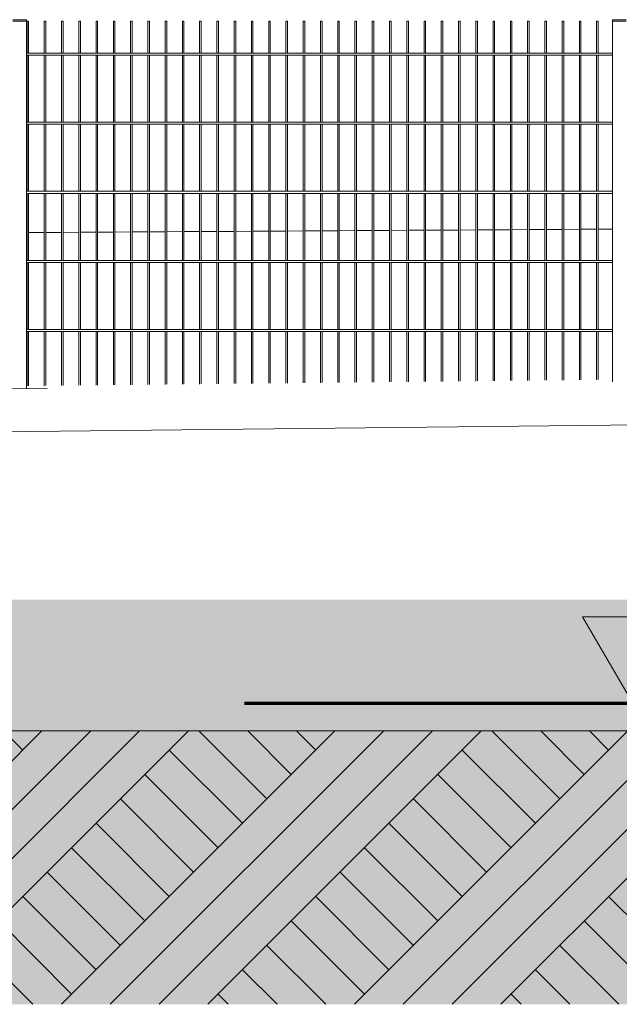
# Model space of a CAD drawing. Header units: metres. Extents: x -4 to 512, y -150 to 54.
# Tile 14 of 24: x 497.25 to 498.99, y -149.65 to -146.8. Entities that reach past the tile are written whole.
import ezdxf

# ---------------------------------------------------------------- set-up
doc = ezdxf.new("R2010")
doc.units = ezdxf.units.M
doc.header["$MEASUREMENT"] = 0
doc.linetypes.add('Strichpunktlinie', pattern=[0.006703, 0.003528, -0.001764, 0, -0.001411])
for name, color, linetype in [('Mulde_Schnitt M_2_40 Absturzsicherung', 7, 'Continuous'), ('Mulde_Schnitt M_2_60 Auffüllung', 7, 'Continuous'), ('Mulde_Schnitt M_2_60 Gelände 2D Übersicht', 7, 'Continuous'), ('Mulde_Schnitt M_2_70 Kanal', 7, 'Continuous'), ('Mulde_Schnitt M_2_94 Genehmigungsplanung Bemaßung', 7, 'Continuous')]:
    doc.layers.add(name, color=color, linetype=linetype)

msp = doc.modelspace()

# ---------------------------------------------------------------- hatches: boundary and pattern name
at = {"layer": 'Mulde_Schnitt M_2_60 Auffüllung', "linetype": 'Continuous', "lineweight": 18, "true_color": 0xffa8a8}
h = msp.add_hatch(dxfattribs=at)
h.set_pattern_fill('Boden__gewachsen_0002', color=21, style=0, pattern_type=2)
h.set_pattern_definition([(45, (-35731.2147, -147.3626), (-0.2121320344, 0.2121320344), []), (45, (-35731.2854, -147.2919), (-0.424264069, 0.424264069), []), (45, (-35731.3561, -147.2212), (-0.424264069, 0.424264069), []), (135, (-35731.42684, -147.15048), (0.07071067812, 0.07071067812), [0.3, -0.3])])
h.paths.add_polyline_path([(490.8005, -148.8626), (490.8005, -149.6544), (505.8005, -149.6544), (505.8005, -148.8626)])
at = {"layer": 'Mulde_Schnitt M_2_60 Gelände 2D Übersicht', "linetype": 'Continuous', "lineweight": 18}
h = msp.add_hatch(dxfattribs=at)
h.set_pattern_fill('gewachsener_Boden_SN1_0002', color=8, style=0, pattern_type=2)
h.set_pattern_definition([(45, (-35731.2147, -147.36261), (-0.1272792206, 0.1272792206), []), (45, (-35731.25713, -147.3202), (-0.2545584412, 0.2545584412), []), (45, (-35731.29956, -147.27776), (-0.2545584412, 0.2545584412), []), (135, (-35731.341983, -147.235333), (0.04242640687, 0.04242640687), [0.18, -0.18])])
h.paths.add_polyline_path([(490.1549, -148.3626), (484.4401, -148.4053), (484.4401, -149.6544), (512.4457, -149.6544), (512.4457, -147.8461), (506.7903, -147.8926), (505.8822, -148.7826), (490.6972, -148.7826)])
at = {"layer": 'Mulde_Schnitt M_2_60 Gelände 2D Übersicht', "linetype": 'Continuous', "lineweight": 0, "true_color": 0xd7f8fe}
msp.add_hatch(color=7, dxfattribs=at).paths.add_polyline_path([(490.6972, -148.7826), (505.8822, -148.7826), (506.1883, -148.4826), (490.3496, -148.4826)])
at = {"layer": 'Mulde_Schnitt M_2_94 Genehmigungsplanung Bemaßung', "linetype": 'Continuous', "lineweight": 0, "true_color": 0x000000}
msp.add_hatch(color=18, dxfattribs=at).paths.add_polyline_path([(499.027, -148.7826), (499.1723, -148.5322), (498.8818, -148.5322)])

# ---------------------------------------------------------------- linework, layer by layer
at = {"layer": 'Mulde_Schnitt M_2_40 Absturzsicherung', "color": 7, "linetype": 'Continuous', "lineweight": 13, "ltscale": 1000}
for p, q in [((497.2311, -146.8029), (497.2711, -146.8029)), ((497.2311, -146.8069), (497.2711, -146.8069)), ((497.2711, -146.8069), (497.2711, -146.8029)), ((497.2711, -147.8699), (497.2711, -146.8069)), ((497.2724, -146.8069), (497.2741, -146.8069)), ((497.2724, -146.8999), (497.2724, -146.8069)), ((497.2741, -146.8069), (497.2769, -146.8069)), ((497.2769, -146.8999), (497.2769, -146.8069)), ((497.3224, -146.8069), (497.3241, -146.8069)), ((497.3224, -146.8999), (497.3224, -146.8069)), ((497.3241, -146.8069), (497.3269, -146.8069)), ((497.3269, -146.8999), (497.3269, -146.8069)), ((497.3724, -146.8069), (497.3741, -146.8069)), ((497.3724, -146.8999), (497.3724, -146.8069)), ((497.3741, -146.8069), (497.3769, -146.8069)), ((497.3769, -146.8999), (497.3769, -146.8069)), ((497.4224, -146.8069), (497.4241, -146.8069)), ((497.4224, -146.8999), (497.4224, -146.8069)), ((497.4241, -146.8069), (497.4269, -146.8069)), ((497.4269, -146.8999), (497.4269, -146.8069)), ((497.4724, -146.8069), (497.4741, -146.8069)), ((497.4724, -146.8999), (497.4724, -146.8069)), ((497.4741, -146.8069), (497.4769, -146.8069)), ((497.4769, -146.8999), (497.4769, -146.8069)), ((497.5224, -146.8069), (497.5241, -146.8069)), ((497.5224, -146.8999), (497.5224, -146.8069)), ((497.5241, -146.8069), (497.5269, -146.8069)), ((497.5269, -146.8999), (497.5269, -146.8069)), ((497.5724, -146.8069), (497.5741, -146.8069)), ((497.5724, -146.8999), (497.5724, -146.8069)), ((497.5741, -146.8069), (497.5769, -146.8069)), ((497.5769, -146.8999), (497.5769, -146.8069)), ((497.6224, -146.8069), (497.6241, -146.8069)), ((497.6224, -146.8999), (497.6224, -146.8069)), ((497.6241, -146.8069), (497.6269, -146.8069)), ((497.6269, -146.8999), (497.6269, -146.8069)), ((497.6724, -146.8069), (497.6741, -146.8069)), ((497.6724, -146.8999), (497.6724, -146.8069)), ((497.6741, -146.8069), (497.6769, -146.8069)), ((497.6769, -146.8999), (497.6769, -146.8069)), ((497.7224, -146.8069), (497.7241, -146.8069)), ((497.7224, -146.8999), (497.7224, -146.8069)), ((497.7241, -146.8069), (497.7269, -146.8069)), ((497.7269, -146.8999), (497.7269, -146.8069)), ((497.7724, -146.8069), (497.7741, -146.8069)), ((497.7724, -146.8999), (497.7724, -146.8069)), ((497.7741, -146.8069), (497.7769, -146.8069)), ((497.7769, -146.8999), (497.7769, -146.8069)), ((497.8224, -146.8069), (497.8241, -146.8069)), ((497.8224, -146.8999), (497.8224, -146.8069)), ((497.8241, -146.8069), (497.8269, -146.8069)), ((497.8269, -146.8999), (497.8269, -146.8069)), ((497.8724, -146.8069), (497.8741, -146.8069)), ((497.8724, -146.8999), (497.8724, -146.8069)), ((497.8741, -146.8069), (497.8769, -146.8069)), ((497.8769, -146.8999), (497.8769, -146.8069)), ((497.9224, -146.8069), (497.9241, -146.8069)), ((497.9224, -146.8999), (497.9224, -146.8069)), ((497.9241, -146.8069), (497.9269, -146.8069)), ((497.9269, -146.8999), (497.9269, -146.8069)), ((497.9724, -146.8069), (497.9741, -146.8069)), ((497.9724, -146.8999), (497.9724, -146.8069)), ((497.9741, -146.8069), (497.9769, -146.8069)), ((497.9769, -146.8999), (497.9769, -146.8069)), ((498.0224, -146.8069), (498.0241, -146.8069)), ((498.0224, -146.8999), (498.0224, -146.8069)), ((498.0241, -146.8069), (498.0269, -146.8069)), ((498.0269, -146.8999), (498.0269, -146.8069)), ((498.0724, -146.8069), (498.0741, -146.8069)), ((498.0724, -146.8999), (498.0724, -146.8069)), ((498.0741, -146.8069), (498.0769, -146.8069)), ((498.0769, -146.8999), (498.0769, -146.8069)), ((498.1224, -146.8069), (498.1241, -146.8069)), ((498.1224, -146.8999), (498.1224, -146.8069)), ((498.1241, -146.8069), (498.1269, -146.8069)), ((498.1269, -146.8999), (498.1269, -146.8069)), ((498.1724, -146.8069), (498.1741, -146.8069)), ((498.1724, -146.8999), (498.1724, -146.8069)), ((498.1741, -146.8069), (498.1769, -146.8069)), ((498.1769, -146.8999), (498.1769, -146.8069)), ((498.2224, -146.8069), (498.2241, -146.8069)), ((498.2224, -146.8999), (498.2224, -146.8069)), ((498.2241, -146.8069), (498.2269, -146.8069)), ((498.2269, -146.8999), (498.2269, -146.8069)), ((498.2724, -146.8069), (498.2741, -146.8069)), ((498.2724, -146.8999), (498.2724, -146.8069)), ((498.2741, -146.8069), (498.2769, -146.8069)), ((498.2769, -146.8999), (498.2769, -146.8069)), ((498.3224, -146.8069), (498.3241, -146.8069)), ((498.3224, -146.8999), (498.3224, -146.8069)), ((498.3241, -146.8069), (498.3269, -146.8069)), ((498.3269, -146.8999), (498.3269, -146.8069)), ((498.3724, -146.8069), (498.3741, -146.8069)), ((498.3724, -146.8999), (498.3724, -146.8069)), ((498.3741, -146.8069), (498.3769, -146.8069)), ((498.3769, -146.8999), (498.3769, -146.8069)), ((498.4224, -146.8069), (498.4241, -146.8069)), ((498.4224, -146.8999), (498.4224, -146.8069)), ((498.4241, -146.8069), (498.4269, -146.8069)), ((498.4269, -146.8999), (498.4269, -146.8069)), ((498.4724, -146.8069), (498.4741, -146.8069)), ((498.4724, -146.8999), (498.4724, -146.8069)), ((498.4741, -146.8069), (498.4769, -146.8069)), ((498.4769, -146.8999), (498.4769, -146.8069)), ((498.5224, -146.8069), (498.5241, -146.8069)), ((498.5224, -146.8999), (498.5224, -146.8069)), ((498.5241, -146.8069), (498.5269, -146.8069)), ((498.5269, -146.8999), (498.5269, -146.8069)), ((498.5724, -146.8069), (498.5741, -146.8069)), ((498.5724, -146.8999), (498.5724, -146.8069)), ((498.5741, -146.8069), (498.5769, -146.8069)), ((498.5769, -146.8999), (498.5769, -146.8069)), ((498.6224, -146.8069), (498.6241, -146.8069)), ((498.6224, -146.8999), (498.6224, -146.8069)), ((498.6241, -146.8069), (498.6269, -146.8069)), ((498.6269, -146.8999), (498.6269, -146.8069)), ((498.6724, -146.8069), (498.6741, -146.8069)), ((498.6724, -146.8999), (498.6724, -146.8069)), ((498.6741, -146.8069), (498.6769, -146.8069)), ((498.6769, -146.8999), (498.6769, -146.8069)), ((498.7224, -146.8069), (498.7241, -146.8069)), ((498.7224, -146.8999), (498.7224, -146.8069)), ((498.7241, -146.8069), (498.7269, -146.8069)), ((498.7269, -146.8999), (498.7269, -146.8069)), ((498.7724, -146.8069), (498.7741, -146.8069)), ((498.7724, -146.8999), (498.7724, -146.8069)), ((498.7741, -146.8069), (498.7769, -146.8069)), ((498.7769, -146.8999), (498.7769, -146.8069)), ((498.8224, -146.8069), (498.8241, -146.8069)), ((498.8224, -146.8999), (498.8224, -146.8069)), ((498.8241, -146.8069), (498.8269, -146.8069)), ((498.8269, -146.8999), (498.8269, -146.8069)), ((498.8724, -146.8069), (498.8741, -146.8069)), ((498.8724, -146.8999), (498.8724, -146.8069)), ((498.8741, -146.8069), (498.8769, -146.8069)), ((498.8769, -146.8999), (498.8769, -146.8069)), ((498.9224, -146.8069), (498.9241, -146.8069)), ((498.9224, -146.8999), (498.9224, -146.8069)), ((498.9241, -146.8069), (498.9269, -146.8069)), ((498.9269, -146.8999), (498.9269, -146.8069)), ((498.968, -146.8029), (499.008, -146.8029)), ((498.968, -146.8069), (498.968, -146.8029)), ((498.968, -146.8069), (499.008, -146.8069)), ((498.968, -147.8516), (498.968, -146.8069)), ((498.968, -146.8999), (497.2711, -146.8999)), ((498.968, -146.9059), (497.2711, -146.9059)), ((497.2724, -147.0999), (497.2724, -146.9059)), ((497.2769, -147.0999), (497.2769, -146.9059)), ((497.3224, -147.0999), (497.3224, -146.9059)), ((497.3269, -147.0999), (497.3269, -146.9059)), ((497.3724, -147.0999), (497.3724, -146.9059)), ((497.3769, -147.0999), (497.3769, -146.9059)), ((497.4224, -147.0999), (497.4224, -146.9059)), ((497.4269, -147.0999), (497.4269, -146.9059)), ((497.4724, -147.0999), (497.4724, -146.9059)), ((497.4769, -147.0999), (497.4769, -146.9059)), ((497.5224, -147.0999), (497.5224, -146.9059)), ((497.5269, -147.0999), (497.5269, -146.9059)), ((497.5724, -147.0999), (497.5724, -146.9059)), ((497.5769, -147.0999), (497.5769, -146.9059)), ((497.6224, -147.0999), (497.6224, -146.9059)), ((497.6269, -147.0999), (497.6269, -146.9059)), ((497.6724, -147.0999), (497.6724, -146.9059)), ((497.6769, -147.0999), (497.6769, -146.9059)), ((497.7224, -147.0999), (497.7224, -146.9059)), ((497.7269, -147.0999), (497.7269, -146.9059)), ((497.7724, -147.0999), (497.7724, -146.9059)), ((497.7769, -147.0999), (497.7769, -146.9059)), ((497.8224, -147.0999), (497.8224, -146.9059)), ((497.8269, -147.0999), (497.8269, -146.9059)), ((497.8724, -147.0999), (497.8724, -146.9059)), ((497.8769, -147.0999), (497.8769, -146.9059)), ((497.9224, -147.0999), (497.9224, -146.9059)), ((497.9269, -147.0999), (497.9269, -146.9059)), ((497.9724, -147.0999), (497.9724, -146.9059)), ((497.9769, -147.0999), (497.9769, -146.9059)), ((498.0224, -147.0999), (498.0224, -146.9059)), ((498.0269, -147.0999), (498.0269, -146.9059)), ((498.0724, -147.0999), (498.0724, -146.9059)), ((498.0769, -147.0999), (498.0769, -146.9059)), ((498.1224, -147.0999), (498.1224, -146.9059)), ((498.1269, -147.0999), (498.1269, -146.9059)), ((498.1724, -147.0999), (498.1724, -146.9059)), ((498.1769, -147.0999), (498.1769, -146.9059)), ((498.2224, -147.0999), (498.2224, -146.9059)), ((498.2269, -147.0999), (498.2269, -146.9059)), ((498.2724, -147.0999), (498.2724, -146.9059)), ((498.2769, -147.0999), (498.2769, -146.9059)), ((498.3224, -147.0999), (498.3224, -146.9059)), ((498.3269, -147.0999), (498.3269, -146.9059)), ((498.3724, -147.0999), (498.3724, -146.9059)), ((498.3769, -147.0999), (498.3769, -146.9059)), ((498.4224, -147.0999), (498.4224, -146.9059)), ((498.4269, -147.0999), (498.4269, -146.9059)), ((498.4724, -147.0999), (498.4724, -146.9059)), ((498.4769, -147.0999), (498.4769, -146.9059)), ((498.5224, -147.0999), (498.5224, -146.9059)), ((498.5269, -147.0999), (498.5269, -146.9059)), ((498.5724, -147.0999), (498.5724, -146.9059)), ((498.5769, -147.0999), (498.5769, -146.9059)), ((498.6224, -147.0999), (498.6224, -146.9059)), ((498.6269, -147.0999), (498.6269, -146.9059)), ((498.6724, -147.0999), (498.6724, -146.9059)), ((498.6769, -147.0999), (498.6769, -146.9059)), ((498.7224, -147.0999), (498.7224, -146.9059)), ((498.7269, -147.0999), (498.7269, -146.9059)), ((498.7724, -147.0999), (498.7724, -146.9059)), ((498.7769, -147.0999), (498.7769, -146.9059)), ((498.8224, -147.0999), (498.8224, -146.9059)), ((498.8269, -147.0999), (498.8269, -146.9059)), ((498.8724, -147.0999), (498.8724, -146.9059)), ((498.8769, -147.0999), (498.8769, -146.9059)), ((498.9224, -147.0999), (498.9224, -146.9059)), ((498.9269, -147.0999), (498.9269, -146.9059)), ((498.968, -147.0999), (497.2711, -147.0999)), ((498.968, -147.1059), (497.2711, -147.1059)), ((497.2724, -147.2999), (497.2724, -147.1059)), ((497.2769, -147.2999), (497.2769, -147.1059)), ((497.3224, -147.2999), (497.3224, -147.1059)), ((497.3269, -147.2999), (497.3269, -147.1059)), ((497.3724, -147.2999), (497.3724, -147.1059)), ((497.3769, -147.2999), (497.3769, -147.1059)), ((497.4224, -147.2999), (497.4224, -147.1059)), ((497.4269, -147.2999), (497.4269, -147.1059)), ((497.4724, -147.2999), (497.4724, -147.1059)), ((497.4769, -147.2999), (497.4769, -147.1059)), ((497.5224, -147.2999), (497.5224, -147.1059)), ((497.5269, -147.2999), (497.5269, -147.1059)), ((497.5724, -147.2999), (497.5724, -147.1059)), ((497.5769, -147.2999), (497.5769, -147.1059)), ((497.6224, -147.2999), (497.6224, -147.1059)), ((497.6269, -147.2999), (497.6269, -147.1059)), ((497.6724, -147.2999), (497.6724, -147.1059)), ((497.6769, -147.2999), (497.6769, -147.1059)), ((497.7224, -147.2999), (497.7224, -147.1059)), ((497.7269, -147.2999), (497.7269, -147.1059)), ((497.7724, -147.2999), (497.7724, -147.1059)), ((497.7769, -147.2999), (497.7769, -147.1059)), ((497.8224, -147.2999), (497.8224, -147.1059)), ((497.8269, -147.2999), (497.8269, -147.1059)), ((497.8724, -147.2999), (497.8724, -147.1059)), ((497.8769, -147.2999), (497.8769, -147.1059)), ((497.9224, -147.2999), (497.9224, -147.1059)), ((497.9269, -147.2999), (497.9269, -147.1059)), ((497.9724, -147.2999), (497.9724, -147.1059)), ((497.9769, -147.2999), (497.9769, -147.1059)), ((498.0224, -147.2999), (498.0224, -147.1059)), ((498.0269, -147.2999), (498.0269, -147.1059)), ((498.0724, -147.2999), (498.0724, -147.1059)), ((498.0769, -147.2999), (498.0769, -147.1059)), ((498.1224, -147.2999), (498.1224, -147.1059)), ((498.1269, -147.2999), (498.1269, -147.1059)), ((498.1724, -147.2999), (498.1724, -147.1059)), ((498.1769, -147.2999), (498.1769, -147.1059)), ((498.2224, -147.2999), (498.2224, -147.1059)), ((498.2269, -147.2999), (498.2269, -147.1059)), ((498.2724, -147.2999), (498.2724, -147.1059)), ((498.2769, -147.2999), (498.2769, -147.1059)), ((498.3224, -147.2999), (498.3224, -147.1059)), ((498.3269, -147.2999), (498.3269, -147.1059)), ((498.3724, -147.2999), (498.3724, -147.1059)), ((498.3769, -147.2999), (498.3769, -147.1059)), ((498.4224, -147.2999), (498.4224, -147.1059)), ((498.4269, -147.2999), (498.4269, -147.1059)), ((498.4724, -147.2999), (498.4724, -147.1059)), ((498.4769, -147.2999), (498.4769, -147.1059)), ((498.5224, -147.2999), (498.5224, -147.1059)), ((498.5269, -147.2999), (498.5269, -147.1059)), ((498.5724, -147.2999), (498.5724, -147.1059)), ((498.5769, -147.2999), (498.5769, -147.1059)), ((498.6224, -147.2999), (498.6224, -147.1059)), ((498.6269, -147.2999), (498.6269, -147.1059)), ((498.6724, -147.2999), (498.6724, -147.1059)), ((498.6769, -147.2999), (498.6769, -147.1059)), ((498.7224, -147.2999), (498.7224, -147.1059)), ((498.7269, -147.2999), (498.7269, -147.1059)), ((498.7724, -147.2999), (498.7724, -147.1059)), ((498.7769, -147.2999), (498.7769, -147.1059)), ((498.8224, -147.2999), (498.8224, -147.1059)), ((498.8269, -147.2999), (498.8269, -147.1059)), ((498.8724, -147.2999), (498.8724, -147.1059)), ((498.8769, -147.2999), (498.8769, -147.1059)), ((498.9224, -147.2999), (498.9224, -147.1059)), ((498.9269, -147.2999), (498.9269, -147.1059)), ((498.968, -147.2999), (497.2711, -147.2999)), ((498.968, -147.3059), (497.2711, -147.3059)), ((497.2724, -147.4999), (497.2724, -147.3059)), ((497.2769, -147.4999), (497.2769, -147.3059)), ((497.3224, -147.4999), (497.3224, -147.3059)), ((497.3269, -147.4999), (497.3269, -147.3059)), ((497.3724, -147.4999), (497.3724, -147.3059)), ((497.3769, -147.4999), (497.3769, -147.3059)), ((497.4224, -147.4999), (497.4224, -147.3059)), ((497.4269, -147.4999), (497.4269, -147.3059)), ((497.4724, -147.4999), (497.4724, -147.3059)), ((497.4769, -147.4999), (497.4769, -147.3059)), ((497.5224, -147.4999), (497.5224, -147.3059)), ((497.5269, -147.4999), (497.5269, -147.3059)), ((497.5724, -147.4999), (497.5724, -147.3059)), ((497.5769, -147.4999), (497.5769, -147.3059)), ((497.6224, -147.4999), (497.6224, -147.3059)), ((497.6269, -147.4999), (497.6269, -147.3059)), ((497.6724, -147.4999), (497.6724, -147.3059)), ((497.6769, -147.4999), (497.6769, -147.3059)), ((497.7224, -147.4999), (497.7224, -147.3059)), ((497.7269, -147.4999), (497.7269, -147.3059)), ((497.7724, -147.4999), (497.7724, -147.3059)), ((497.7769, -147.4999), (497.7769, -147.3059)), ((497.8224, -147.4999), (497.8224, -147.3059)), ((497.8269, -147.4999), (497.8269, -147.3059)), ((497.8724, -147.4999), (497.8724, -147.3059)), ((497.8769, -147.4999), (497.8769, -147.3059)), ((497.9224, -147.4999), (497.9224, -147.3059)), ((497.9269, -147.4999), (497.9269, -147.3059)), ((497.9724, -147.4999), (497.9724, -147.3059)), ((497.9769, -147.4999), (497.9769, -147.3059)), ((498.0224, -147.4999), (498.0224, -147.3059)), ((498.0269, -147.4999), (498.0269, -147.3059)), ((498.0724, -147.4999), (498.0724, -147.3059)), ((498.0769, -147.4999), (498.0769, -147.3059)), ((498.1224, -147.4999), (498.1224, -147.3059)), ((498.1269, -147.4999), (498.1269, -147.3059)), ((498.1724, -147.4999), (498.1724, -147.3059)), ((498.1769, -147.4999), (498.1769, -147.3059)), ((498.2224, -147.4999), (498.2224, -147.3059)), ((498.2269, -147.4999), (498.2269, -147.3059)), ((498.2724, -147.4999), (498.2724, -147.3059)), ((498.2769, -147.4999), (498.2769, -147.3059)), ((498.3224, -147.4999), (498.3224, -147.3059)), ((498.3269, -147.4999), (498.3269, -147.3059)), ((498.3724, -147.4999), (498.3724, -147.3059)), ((498.3769, -147.4999), (498.3769, -147.3059)), ((498.4224, -147.4999), (498.4224, -147.3059)), ((498.4269, -147.4999), (498.4269, -147.3059)), ((498.4724, -147.4999), (498.4724, -147.3059)), ((498.4769, -147.4999), (498.4769, -147.3059)), ((498.5224, -147.4999), (498.5224, -147.3059)), ((498.5269, -147.4999), (498.5269, -147.3059)), ((498.5724, -147.4999), (498.5724, -147.3059)), ((498.5769, -147.4999), (498.5769, -147.3059)), ((498.6224, -147.4999), (498.6224, -147.3059)), ((498.6269, -147.4999), (498.6269, -147.3059)), ((498.6724, -147.4999), (498.6724, -147.3059)), ((498.6769, -147.4999), (498.6769, -147.3059)), ((498.7224, -147.4999), (498.7224, -147.3059)), ((498.7269, -147.4999), (498.7269, -147.3059)), ((498.7724, -147.4999), (498.7724, -147.3059)), ((498.7769, -147.4999), (498.7769, -147.3059)), ((498.8224, -147.4999), (498.8224, -147.3059)), ((498.8269, -147.4999), (498.8269, -147.3059)), ((498.8724, -147.4999), (498.8724, -147.3059)), ((498.8769, -147.4999), (498.8769, -147.3059)), ((498.9224, -147.4999), (498.9224, -147.3059)), ((498.9269, -147.4999), (498.9269, -147.3059)), ((498.968, -147.4999), (497.2711, -147.4999)), ((498.968, -147.5059), (497.2711, -147.5059)), ((497.2724, -147.6999), (497.2724, -147.5059)), ((497.2769, -147.6999), (497.2769, -147.5059)), ((497.3224, -147.6999), (497.3224, -147.5059)), ((497.3269, -147.6999), (497.3269, -147.5059)), ((497.3724, -147.6999), (497.3724, -147.5059)), ((497.3769, -147.6999), (497.3769, -147.5059)), ((497.4224, -147.6999), (497.4224, -147.5059)), ((497.4269, -147.6999), (497.4269, -147.5059)), ((497.4724, -147.6999), (497.4724, -147.5059)), ((497.4769, -147.6999), (497.4769, -147.5059)), ((497.5224, -147.6999), (497.5224, -147.5059)), ((497.5269, -147.6999), (497.5269, -147.5059)), ((497.5724, -147.6999), (497.5724, -147.5059)), ((497.5769, -147.6999), (497.5769, -147.5059)), ((497.6224, -147.6999), (497.6224, -147.5059)), ((497.6269, -147.6999), (497.6269, -147.5059)), ((497.6724, -147.6999), (497.6724, -147.5059)), ((497.6769, -147.6999), (497.6769, -147.5059)), ((497.7224, -147.6999), (497.7224, -147.5059)), ((497.7269, -147.6999), (497.7269, -147.5059)), ((497.7724, -147.6999), (497.7724, -147.5059)), ((497.7769, -147.6999), (497.7769, -147.5059)), ((497.8224, -147.6999), (497.8224, -147.5059)), ((497.8269, -147.6999), (497.8269, -147.5059)), ((497.8724, -147.6999), (497.8724, -147.5059)), ((497.8769, -147.6999), (497.8769, -147.5059)), ((497.9224, -147.6999), (497.9224, -147.5059)), ((497.9269, -147.6999), (497.9269, -147.5059)), ((497.9724, -147.6999), (497.9724, -147.5059)), ((497.9769, -147.6999), (497.9769, -147.5059)), ((498.0224, -147.6999), (498.0224, -147.5059)), ((498.0269, -147.6999), (498.0269, -147.5059)), ((498.0724, -147.6999), (498.0724, -147.5059)), ((498.0769, -147.6999), (498.0769, -147.5059)), ((498.1224, -147.6999), (498.1224, -147.5059)), ((498.1269, -147.6999), (498.1269, -147.5059)), ((498.1724, -147.6999), (498.1724, -147.5059)), ((498.1769, -147.6999), (498.1769, -147.5059)), ((498.2224, -147.6999), (498.2224, -147.5059)), ((498.2269, -147.6999), (498.2269, -147.5059)), ((498.2724, -147.6999), (498.2724, -147.5059)), ((498.2769, -147.6999), (498.2769, -147.5059)), ((498.3224, -147.6999), (498.3224, -147.5059)), ((498.3269, -147.6999), (498.3269, -147.5059)), ((498.3724, -147.6999), (498.3724, -147.5059)), ((498.3769, -147.6999), (498.3769, -147.5059)), ((498.4224, -147.6999), (498.4224, -147.5059)), ((498.4269, -147.6999), (498.4269, -147.5059)), ((498.4724, -147.6999), (498.4724, -147.5059)), ((498.4769, -147.6999), (498.4769, -147.5059)), ((498.5224, -147.6999), (498.5224, -147.5059)), ((498.5269, -147.6999), (498.5269, -147.5059)), ((498.5724, -147.6999), (498.5724, -147.5059)), ((498.5769, -147.6999), (498.5769, -147.5059)), ((498.6224, -147.6999), (498.6224, -147.5059)), ((498.6269, -147.6999), (498.6269, -147.5059)), ((498.6724, -147.6999), (498.6724, -147.5059)), ((498.6769, -147.6999), (498.6769, -147.5059)), ((498.7224, -147.6999), (498.7224, -147.5059)), ((498.7269, -147.6999), (498.7269, -147.5059)), ((498.7724, -147.6999), (498.7724, -147.5059)), ((498.7769, -147.6999), (498.7769, -147.5059)), ((498.8224, -147.6999), (498.8224, -147.5059)), ((498.8269, -147.6999), (498.8269, -147.5059)), ((498.8724, -147.6999), (498.8724, -147.5059)), ((498.8769, -147.6999), (498.8769, -147.5059)), ((498.9224, -147.6999), (498.9224, -147.5059)), ((498.9269, -147.6999), (498.9269, -147.5059)), ((498.968, -147.6999), (497.2711, -147.6999)), ((498.968, -147.7059), (497.2711, -147.7059)), ((497.2724, -147.8634), (497.2724, -147.7059)), ((497.2769, -147.8632), (497.2769, -147.7059)), ((497.3224, -147.8629), (497.3224, -147.7059)), ((497.3269, -147.8627), (497.3269, -147.7059)), ((497.3724, -147.8623), (497.3724, -147.7059)), ((497.3769, -147.8621), (497.3769, -147.7059)), ((497.4224, -147.8618), (497.4224, -147.7059)), ((497.4269, -147.8616), (497.4269, -147.7059)), ((497.4724, -147.8612), (497.4724, -147.7059)), ((497.4769, -147.8611), (497.4769, -147.7059)), ((497.5224, -147.8607), (497.5224, -147.7059)), ((497.5269, -147.8605), (497.5269, -147.7059)), ((497.5724, -147.8602), (497.5724, -147.7059)), ((497.5769, -147.86), (497.5769, -147.7059)), ((497.6224, -147.8596), (497.6224, -147.7059)), ((497.6269, -147.8594), (497.6269, -147.7059)), ((497.6724, -147.8591), (497.6724, -147.7059)), ((497.6769, -147.8589), (497.6769, -147.7059)), ((497.7224, -147.8585), (497.7224, -147.7059)), ((497.7269, -147.8584), (497.7269, -147.7059)), ((497.7724, -147.858), (497.7724, -147.7059)), ((497.7769, -147.8578), (497.7769, -147.7059)), ((497.8224, -147.8575), (497.8224, -147.7059)), ((497.8269, -147.8573), (497.8269, -147.7059)), ((497.8724, -147.8569), (497.8724, -147.7059)), ((497.8769, -147.8567), (497.8769, -147.7059)), ((497.9224, -147.8564), (497.9224, -147.7059)), ((497.9269, -147.8562), (497.9269, -147.7059)), ((497.9724, -147.8558), (497.9724, -147.7059)), ((497.9769, -147.8557), (497.9769, -147.7059)), ((498.0224, -147.8553), (498.0224, -147.7059)), ((498.0269, -147.8551), (498.0269, -147.7059)), ((498.0724, -147.8548), (498.0724, -147.7059)), ((498.0769, -147.8546), (498.0769, -147.7059)), ((498.1224, -147.8542), (498.1224, -147.7059)), ((498.1269, -147.854), (498.1269, -147.7059)), ((498.1724, -147.8537), (498.1724, -147.7059)), ((498.1769, -147.8535), (498.1769, -147.7059)), ((498.2224, -147.8532), (498.2224, -147.7059)), ((498.2269, -147.853), (498.2269, -147.7059)), ((498.2724, -147.8526), (498.2724, -147.7059)), ((498.2769, -147.8524), (498.2769, -147.7059)), ((498.3224, -147.8521), (498.3224, -147.7059)), ((498.3269, -147.8519), (498.3269, -147.7059)), ((498.3724, -147.8515), (498.3724, -147.7059)), ((498.3769, -147.8513), (498.3769, -147.7059)), ((498.4224, -147.851), (498.4224, -147.7059)), ((498.4269, -147.8508), (498.4269, -147.7059)), ((498.4724, -147.8505), (498.4724, -147.7059)), ((498.4769, -147.8503), (498.4769, -147.7059)), ((498.5224, -147.8499), (498.5224, -147.7059)), ((498.5269, -147.8497), (498.5269, -147.7059)), ((498.5724, -147.8494), (498.5724, -147.7059)), ((498.5769, -147.8492), (498.5769, -147.7059)), ((498.6224, -147.8488), (498.6224, -147.7059)), ((498.6269, -147.8486), (498.6269, -147.7059)), ((498.6724, -147.8483), (498.6724, -147.7059)), ((498.6769, -147.8481), (498.6769, -147.7059)), ((498.7224, -147.8478), (498.7224, -147.7059)), ((498.7269, -147.8476), (498.7269, -147.7059)), ((498.7724, -147.8472), (498.7724, -147.7059)), ((498.7769, -147.847), (498.7769, -147.7059)), ((498.8224, -147.8467), (498.8224, -147.7059)), ((498.8269, -147.8465), (498.8269, -147.7059)), ((498.8724, -147.8461), (498.8724, -147.7059)), ((498.8769, -147.846), (498.8769, -147.7059)), ((498.9224, -147.8456), (498.9224, -147.7059)), ((498.9269, -147.8454), (498.9269, -147.7059))]:
    msp.add_line(p, q, dxfattribs=at)
at = {"layer": 'Mulde_Schnitt M_2_60 Auffüllung', "color": 8, "linetype": 'Continuous', "lineweight": 18, "ltscale": 1000}
for p, q in [((497.2724, -147.4194), (497.2711, -147.4194)), ((497.3224, -147.4191), (497.2769, -147.4194)), ((497.3724, -147.4188), (497.3269, -147.4191)), ((497.4224, -147.4186), (497.3769, -147.4188)), ((497.4724, -147.4183), (497.4269, -147.4185)), ((497.5224, -147.418), (497.4769, -147.4182)), ((497.5724, -147.4177), (497.5269, -147.4179)), ((497.6224, -147.4174), (497.5769, -147.4176)), ((497.6724, -147.4171), (497.6269, -147.4173)), ((497.7224, -147.4168), (497.6769, -147.417)), ((497.7724, -147.4165), (497.7269, -147.4167)), ((497.8224, -147.4162), (497.7769, -147.4165)), ((497.8724, -147.4159), (497.8269, -147.4162)), ((497.9224, -147.4156), (497.8769, -147.4159)), ((497.9724, -147.4153), (497.9269, -147.4156)), ((498.0224, -147.415), (497.9769, -147.4153)), ((498.0724, -147.4147), (498.0269, -147.415)), ((498.1224, -147.4144), (498.0769, -147.4147)), ((498.1724, -147.4141), (498.1269, -147.4144)), ((498.2224, -147.4138), (498.1769, -147.4141)), ((498.2724, -147.4135), (498.2269, -147.4138)), ((498.3224, -147.4132), (498.2769, -147.4135)), ((498.3724, -147.4129), (498.3269, -147.4132)), ((498.4224, -147.4126), (498.3769, -147.4129)), ((498.4724, -147.4123), (498.4269, -147.4126)), ((498.5224, -147.412), (498.4769, -147.4123)), ((498.5724, -147.4117), (498.5269, -147.412)), ((498.6224, -147.4114), (498.5769, -147.4117)), ((498.6724, -147.4111), (498.6269, -147.4114)), ((498.7224, -147.4109), (498.6769, -147.4111)), ((498.7724, -147.4106), (498.7269, -147.4108)), ((498.8224, -147.4103), (498.7769, -147.4105)), ((498.8724, -147.41), (498.8269, -147.4102)), ((498.9224, -147.4097), (498.8769, -147.4099)), ((498.968, -147.4094), (498.9269, -147.4096)), ((491.0549, -148.0626), (506.7902, -147.8928))]:
    msp.add_line(p, q, dxfattribs=at)
at = {"layer": 'Mulde_Schnitt M_2_60 Auffüllung', "color": 7, "linetype": 'Continuous', "lineweight": 18, "ltscale": 1000}
msp.add_line((505.8005, -148.8626), (490.8005, -148.8626), dxfattribs=at)
at = {"layer": 'Mulde_Schnitt M_2_60 Gelände 2D Übersicht', "color": 7, "linetype": 'Strichpunktlinie', "lineweight": 70, "ltscale": 1000, "flags": 128}
msp.add_lwpolyline([(484.4401, -148.4053), (490.1549, -148.3626), (490.6972, -148.7826), (505.8822, -148.7826), (506.7903, -147.8926), (512.4457, -147.8461)], dxfattribs=at)
at = {"layer": 'Mulde_Schnitt M_2_70 Kanal', "color": 7, "linetype": 'Strichpunktlinie', "lineweight": 13, "ltscale": 1000}
msp.add_line((493.8029, -147.909), (507.6511, -147.7586), dxfattribs=at)
at = {"layer": 'Mulde_Schnitt M_2_94 Genehmigungsplanung Bemaßung', "color": 7, "linetype": 'Continuous', "lineweight": 13, "ltscale": 1000}
for p, q in [((499.027, -148.7826), (498.8818, -148.5322)), ((498.8818, -148.5322), (499.1723, -148.5322)), ((499.027, -148.7826), (498.8393, -148.7826))]:
    msp.add_line(p, q, dxfattribs=at)

doc.saveas('drawing.dxf')
